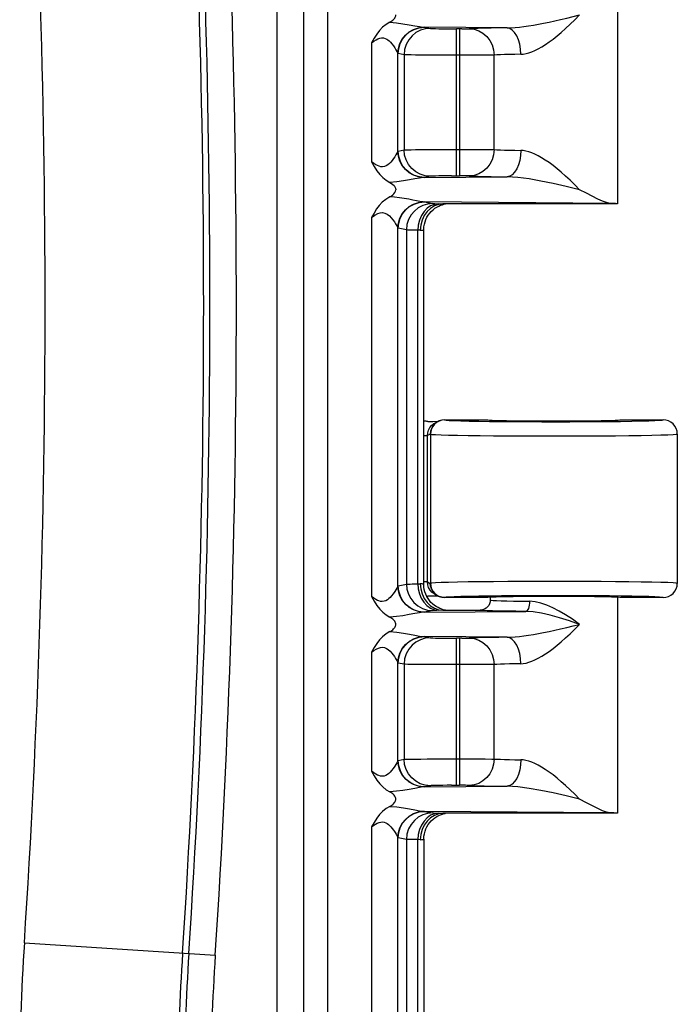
# Model space of a CAD drawing. Header units: inches. Extents: x 0 to 63, y 0 to 40.7.
# Tile 43 of 49: x 53.6 to 55.2, y 20.5 to 22.9. Entities that reach past the tile are written whole.
import ezdxf

# ---------------------------------------------------------------- set-up
doc = ezdxf.new("R2010")
doc.units = ezdxf.units.IN
doc.header["$LTSCALE"] = 3.462963
doc.header["$MEASUREMENT"] = 0
doc.layers.get('0').update_dxf_attribs({"linetype": 'CONTINUOUS'})
doc.layers.add('_87240', color=7, linetype='CONTINUOUS')

msp = doc.modelspace()

# ---------------------------------------------------------------- linework, layer by layer
at = {"color": 7, "linetype": 'Continuous'}
for p, q in [((54.6392, 21.9096), (54.7444, 21.9096)), ((55.0719, 21.9096), (55.1769, 21.9096)), ((54.598, 21.9059), (54.6101, 21.9059)), ((54.6076, 21.8959), (54.6129, 21.9003)), ((54.6101, 21.9059), (54.6239, 21.9061)), ((54.6129, 21.9003), (54.6167, 21.9025)), ((54.6236, 21.9059), (54.6167, 21.9025)), ((55.2119, 21.8746), (55.2119, 21.5071)), ((54.598, 21.5037), (54.5973, 21.5106)), ((54.6001, 21.4969), (54.598, 21.5037)), ((54.6094, 21.4758), (54.598, 21.4759)), ((54.6134, 21.4811), (54.6082, 21.4852)), ((54.6239, 21.4756), (54.6094, 21.4758)), ((54.6167, 21.4792), (54.6134, 21.4811)), ((54.6191, 21.4782), (54.6167, 21.4792)), ((54.6167, 21.4792), (54.6236, 21.4758)), ((54.7444, 21.4721), (54.6392, 21.4721)), ((55.1769, 21.4721), (55.0719, 21.4721))]:
    msp.add_line(p, q, dxfattribs=at)
at = {"color": 9, "linetype": 'Continuous'}
for p, q in [((54.6392, 21.9096), (54.6395, 21.9094)), ((54.6144, 21.8988), (54.6102, 21.8935)), ((54.9081, 21.9049), (54.9477, 21.905)), ((55.0719, 21.9059), (55.0998, 21.9063)), ((54.5882, 21.8712), (54.5973, 21.8712)), ((54.6042, 21.8746), (54.5973, 21.8712)), ((54.5973, 21.5106), (54.5973, 21.8712)), ((54.6042, 21.8746), (54.6045, 21.8745)), ((54.6045, 21.8745), (54.6045, 21.5073)), ((54.7596, 21.8705), (54.7946, 21.8703)), ((55.0242, 21.8703), (55.0598, 21.8706)), ((54.5973, 21.5106), (54.5882, 21.5106)), ((54.5973, 21.5106), (54.6042, 21.5071)), ((54.6045, 21.5073), (54.6042, 21.5071)), ((54.6328, 21.4729), (54.6395, 21.4723)), ((54.6395, 21.4723), (54.6392, 21.4721)), ((54.7503, 21.4759), (54.7235, 21.4755))]:
    msp.add_line(p, q, dxfattribs=at)
for points in [[(54.6395, 21.9094), (54.6326, 21.9087), (54.6259, 21.9067), (54.6198, 21.9033), (54.6144, 21.8988)], [(54.6395, 21.9094), (54.6431, 21.9088), (54.651, 21.9082), (54.6633, 21.9077), (54.6796, 21.9071), (54.6999, 21.9066), (54.7235, 21.9062), (54.7503, 21.9058)], [(55.0998, 21.9063), (55.1225, 21.9068), (55.1417, 21.9073), (55.1569, 21.9078), (55.168, 21.9084), (55.1746, 21.909), (55.1769, 21.9096)], [(54.6102, 21.8935), (54.6071, 21.8876), (54.6052, 21.8812), (54.6045, 21.8745)], [(54.7503, 21.9058), (54.7796, 21.9055), (54.8112, 21.9052), (54.8443, 21.9051), (54.8784, 21.9049), (54.9081, 21.9049)], [(54.9477, 21.905), (54.9816, 21.9051), (55.0143, 21.9053), (55.0452, 21.9056), (55.0719, 21.9059)], [(54.6045, 21.8745), (54.6084, 21.8739), (54.6172, 21.8733), (54.6308, 21.8727), (54.6489, 21.8722), (54.6712, 21.8717), (54.6974, 21.8712), (54.7271, 21.8709), (54.7596, 21.8705)], [(54.7946, 21.8703), (54.8314, 21.8701), (54.8695, 21.87), (54.9081, 21.8699)], [(54.9081, 21.8699), (54.9477, 21.87), (54.9866, 21.8701), (55.0242, 21.8703)], [(55.0598, 21.8706), (55.0929, 21.8709), (55.1227, 21.8713), (55.149, 21.8718), (55.1711, 21.8723), (55.1887, 21.8728), (55.2015, 21.8734), (55.2092, 21.874), (55.2119, 21.8746)], [(54.9081, 21.5118), (54.8695, 21.5118), (54.8314, 21.5117), (54.7946, 21.5115), (54.7596, 21.5112), (54.7271, 21.5109), (54.6974, 21.5105), (54.6712, 21.5101), (54.6489, 21.5096), (54.6308, 21.509), (54.6172, 21.5085), (54.6084, 21.5079), (54.6045, 21.5073)], [(54.6045, 21.5073), (54.6052, 21.5004), (54.6073, 21.4937), (54.6107, 21.4875), (54.6152, 21.4822), (54.6204, 21.478), (54.6264, 21.4749), (54.6328, 21.4729)], [(55.2119, 21.5071), (55.2092, 21.5077), (55.2015, 21.5083), (55.1887, 21.5089), (55.1711, 21.5095), (55.149, 21.51), (55.1227, 21.5104), (55.0929, 21.5108), (55.0598, 21.5112), (55.0242, 21.5115), (54.9866, 21.5117), (54.9477, 21.5118), (54.9081, 21.5118)], [(54.7235, 21.4755), (54.6999, 21.4751), (54.6796, 21.4746), (54.6633, 21.4741), (54.651, 21.4735), (54.6431, 21.4729), (54.6395, 21.4723)], [(54.9131, 21.4768), (54.8784, 21.4768), (54.8443, 21.4767), (54.8112, 21.4765), (54.7796, 21.4763), (54.7503, 21.4759)], [(55.0739, 21.4758), (55.0453, 21.4762), (55.0143, 21.4764), (54.9816, 21.4766), (54.9477, 21.4768), (54.9131, 21.4768)], [(55.1769, 21.4721), (55.1746, 21.4727), (55.168, 21.4733), (55.1569, 21.4739), (55.1417, 21.4745), (55.1225, 21.475), (55.0998, 21.4754), (55.0739, 21.4758)]]:
    msp.add_lwpolyline(points, dxfattribs=at)
at = {"color": 7, "linetype": 'Continuous'}
for points in [[(54.6392, 21.9096), (54.6324, 21.9089), (54.6258, 21.907), (54.6236, 21.9059)], [(55.2119, 21.8746), (55.2112, 21.8815), (55.2092, 21.888), (55.2059, 21.8941), (55.2016, 21.8994), (55.1963, 21.9037), (55.1903, 21.9069), (55.1837, 21.9089), (55.1769, 21.9096)], [(54.598, 21.9059), (54.5967, 21.9059), (54.5954, 21.9059), (54.5941, 21.9061), (54.5929, 21.9062), (54.5916, 21.9064), (54.5903, 21.9067)], [(54.5973, 21.8712), (54.598, 21.878), (54.6, 21.8845)], [(54.6, 21.8845), (54.6032, 21.8906), (54.6076, 21.8959)], [(54.6236, 21.9059), (54.6198, 21.9037), (54.6145, 21.8994), (54.6101, 21.8941), (54.6069, 21.888), (54.6049, 21.8814), (54.6042, 21.8746)], [(54.6082, 21.4852), (54.6036, 21.4906), (54.6001, 21.4969)], [(54.6236, 21.4758), (54.6198, 21.478), (54.6145, 21.4824), (54.6101, 21.4877), (54.6069, 21.4937), (54.6049, 21.5003), (54.6042, 21.5071)], [(55.1769, 21.4721), (55.1837, 21.4728), (55.1903, 21.4748), (55.1963, 21.478), (55.2016, 21.4824), (55.2059, 21.4877), (55.2092, 21.4937), (55.2112, 21.5003), (55.2119, 21.5071)], [(54.5952, 21.4758), (54.5954, 21.4758), (54.5967, 21.4759), (54.598, 21.4759)], [(54.6392, 21.4721), (54.6324, 21.4728), (54.6258, 21.4748), (54.6236, 21.4758)]]:
    msp.add_lwpolyline(points, dxfattribs=at)
for centre, start_param, end_param in [((54.9081, 21.9096), -3.141593, 0), ((54.9081, 21.4721), 6.283185, 9.424778)]:
    msp.add_ellipse(centre, major_axis=(0.1638, 0), ratio=0.017455, start_param=start_param, end_param=end_param, dxfattribs=at)
at = {"layer": '_87240', "color": 9, "linetype": 'Continuous'}
for p, q in [((54.2265, 24.7375), (54.2265, 19.6447)), ((54.3525, 19.6447), (54.3525, 24.7375)), ((54.7932, 22.8744), (54.5901, 22.876)), ((54.5901, 22.876), (54.6044, 22.8732)), ((54.6817, 22.8721), (54.6691, 22.8721)), ((54.6691, 22.5101), (54.6691, 22.8721)), ((54.6765, 22.8721), (54.6765, 22.5101)), ((54.6817, 22.8721), (54.6909, 22.8722)), ((54.4598, 22.8375), (54.4598, 22.5447)), ((54.5246, 22.5707), (54.5246, 22.8115)), ((54.5396, 22.8082), (54.5253, 22.811)), ((54.5396, 22.8082), (54.5396, 22.574)), ((54.7389, 22.8072), (54.7164, 22.8072)), ((54.7555, 22.8074), (54.7389, 22.8072)), ((54.7612, 22.8074), (54.7555, 22.8074)), ((54.7612, 22.5748), (54.7612, 22.8074)), ((54.5253, 22.5712), (54.5396, 22.574)), ((54.6499, 22.5751), (54.6902, 22.5751)), ((54.6902, 22.5751), (54.7164, 22.575)), ((54.7164, 22.575), (54.7389, 22.5749)), ((54.6044, 22.509), (54.5901, 22.5062)), ((54.5901, 22.5062), (54.7932, 22.5078)), ((54.6568, 22.51), (54.6765, 22.5101)), ((55.046, 22.4424), (54.5901, 22.446)), ((54.5901, 22.446), (54.6102, 22.442)), ((54.4598, 22.4075), (54.4598, 21.4747)), ((54.5232, 22.3845), (54.5246, 22.3815)), ((54.5246, 21.5007), (54.5246, 22.3815)), ((54.5454, 22.377), (54.5253, 22.381)), ((54.5454, 22.377), (54.5454, 21.5052)), ((54.5749, 22.3763), (54.5738, 22.3764)), ((54.5738, 21.5058), (54.5738, 22.3764)), ((54.5797, 22.3761), (54.5749, 22.3763)), ((54.5253, 21.5012), (54.5454, 21.5052)), ((54.5738, 21.5058), (54.5759, 21.5059)), ((54.5759, 21.5059), (54.5779, 21.506)), ((54.5779, 21.506), (54.5797, 21.5061)), ((54.7519, 21.4661), (54.7536, 21.4656)), ((54.6102, 21.4402), (54.5901, 21.4362)), ((54.5901, 21.4362), (54.8391, 21.4382)), ((54.6362, 21.4411), (54.6206, 21.4407)), ((54.7932, 21.3744), (54.5901, 21.376)), ((54.5901, 21.376), (54.6044, 21.3732)), ((54.6817, 21.3721), (54.6691, 21.3721)), ((54.6691, 21.0101), (54.6691, 21.3721)), ((54.6765, 21.3721), (54.6765, 21.0101)), ((54.6817, 21.3721), (54.6909, 21.3722)), ((54.4598, 21.3375), (54.4598, 21.0447)), ((54.5246, 21.0707), (54.5246, 21.3115)), ((54.5396, 21.3082), (54.5253, 21.311)), ((54.5396, 21.3082), (54.5396, 21.074)), ((54.7389, 21.3072), (54.7164, 21.3072)), ((54.7555, 21.3074), (54.7389, 21.3072)), ((54.7612, 21.3074), (54.7555, 21.3074)), ((54.7612, 21.0748), (54.7612, 21.3074)), ((54.5253, 21.0712), (54.5396, 21.074)), ((54.6499, 21.0751), (54.6902, 21.0751)), ((54.6902, 21.0751), (54.7164, 21.075)), ((54.7164, 21.075), (54.7389, 21.0749)), ((54.6044, 21.009), (54.5901, 21.0062)), ((54.5901, 21.0062), (54.7932, 21.0078)), ((54.6568, 21.01), (54.6765, 21.0101)), ((55.046, 20.9424), (54.5901, 20.946)), ((54.5901, 20.946), (54.6102, 20.942)), ((54.4598, 20.9075), (54.4598, 19.9747)), ((54.5246, 20.0007), (54.5246, 20.8815)), ((54.5454, 20.877), (54.5253, 20.881)), ((54.5454, 20.877), (54.5454, 20.0052)), ((54.5749, 20.8763), (54.5738, 20.8764)), ((54.5738, 20.0058), (54.5738, 20.8764)), ((54.5797, 20.8761), (54.5749, 20.8763)), ((53.6057, 20.6224), (54.0752, 20.5918))]:
    msp.add_line(p, q, dxfattribs=at)
at = {"layer": '_87240', "color": 7, "linetype": 'Continuous'}
for p, q in [((54.2925, 24.7375), (54.2925, 19.6447)), ((55.0644, 22.9721), (55.0644, 22.4411)), ((54.9885, 22.4672), (54.9716, 22.4761)), ((54.5993, 22.4134), (54.6028, 22.4182)), ((54.6362, 22.4411), (54.6347, 22.4411)), ((55.0644, 22.4411), (54.6362, 22.4411)), ((54.5961, 22.4082), (54.5993, 22.4134)), ((54.5882, 21.5049), (54.5882, 22.3772)), ((54.5987, 21.4696), (54.5957, 21.4748)), ((54.7519, 21.4721), (54.7519, 21.4661)), ((55.0644, 21.4721), (55.0644, 20.9411)), ((54.7519, 21.4661), (54.7514, 21.4615)), ((54.6347, 21.4411), (54.6362, 21.4411)), ((54.6362, 21.4411), (54.7269, 21.4411)), ((54.9885, 20.9672), (54.9716, 20.9761)), ((54.6362, 20.9411), (54.6347, 20.9411)), ((55.0644, 20.9411), (54.6362, 20.9411)), ((54.5993, 20.9134), (54.6028, 20.9182)), ((54.5961, 20.9082), (54.5993, 20.9134)), ((54.5882, 20.8772), (54.5882, 20.0049))]:
    msp.add_line(p, q, dxfattribs=at)
for points in [[(54.5045, 22.8883), (54.5072, 22.8898), (54.5096, 22.8914), (54.5118, 22.8931), (54.5138, 22.8948), (54.5155, 22.8966), (54.5169, 22.8985), (54.518, 22.9004), (54.5188, 22.9024), (54.5192, 22.9043), (54.5194, 22.9061)], [(54.5045, 22.8883), (54.4953, 22.8826), (54.4869, 22.8758), (54.4793, 22.8679), (54.4724, 22.859), (54.4659, 22.8488), (54.4598, 22.8375)], [(54.4598, 22.5447), (54.466, 22.5331), (54.4727, 22.5228), (54.4798, 22.5137), (54.4874, 22.5059), (54.4956, 22.4993), (54.5045, 22.4939)], [(54.5045, 22.4939), (54.5085, 22.4916), (54.512, 22.489), (54.515, 22.4861), (54.5174, 22.4829), (54.5188, 22.4796), (54.5194, 22.4761)], [(54.5045, 22.4583), (54.5084, 22.4605), (54.5118, 22.463), (54.5148, 22.4659), (54.5172, 22.469), (54.5187, 22.4724), (54.5194, 22.4761)], [(55.046, 22.4424), (55.0377, 22.4442), (55.0278, 22.4476), (55.0165, 22.4529), (54.9885, 22.4672)], [(54.5045, 22.4583), (54.4948, 22.4522), (54.4862, 22.4452), (54.4788, 22.4374), (54.4721, 22.4286), (54.4658, 22.4186), (54.4598, 22.4075)], [(55.0645, 22.4411), (55.0639, 22.4413), (55.0623, 22.4416), (55.0597, 22.4418), (55.0561, 22.442), (55.0516, 22.4422), (55.046, 22.4424)], [(54.6146, 22.4361), (54.6048, 22.4301), (54.5963, 22.4221), (54.5893, 22.4122), (54.5841, 22.401)], [(54.6028, 22.4182), (54.6068, 22.4226), (54.611, 22.4266), (54.6156, 22.4302), (54.6202, 22.4332), (54.6249, 22.4357), (54.6295, 22.4377), (54.6339, 22.4392), (54.6378, 22.4403), (54.641, 22.4409), (54.642, 22.4411)], [(54.6347, 22.4411), (54.6253, 22.4399), (54.6146, 22.4361)], [(54.5841, 22.401), (54.5808, 22.3887), (54.5797, 22.3761)], [(54.5887, 22.3847), (54.5897, 22.3909), (54.5913, 22.3969), (54.5934, 22.4027), (54.5961, 22.4082)], [(54.5882, 22.3772), (54.5882, 22.3784), (54.5887, 22.3847)], [(54.5797, 21.5061), (54.5808, 21.4935), (54.5841, 21.4812)], [(54.5957, 21.4748), (54.5931, 21.4803), (54.5911, 21.486), (54.5895, 21.4919), (54.5886, 21.498), (54.5882, 21.5042), (54.5882, 21.505)], [(54.4598, 21.4747), (54.4661, 21.463), (54.4728, 21.4527), (54.4798, 21.4436), (54.4874, 21.4359), (54.4957, 21.4293), (54.5045, 21.4239)], [(54.5841, 21.4812), (54.5893, 21.4699), (54.5963, 21.4601), (54.6048, 21.4521), (54.6146, 21.4461)], [(54.6059, 21.4604), (54.6021, 21.4648), (54.5987, 21.4696)], [(54.6234, 21.4473), (54.6189, 21.4498), (54.6144, 21.4529), (54.61, 21.4564), (54.6059, 21.4604)], [(54.7514, 21.4615), (54.7501, 21.457), (54.748, 21.4528), (54.7451, 21.449), (54.7416, 21.4459), (54.7374, 21.4434), (54.7323, 21.4417), (54.7269, 21.4411)], [(54.5194, 21.4061), (54.5192, 21.4079), (54.5188, 21.4098), (54.518, 21.4118), (54.5169, 21.4137), (54.5155, 21.4156), (54.5138, 21.4174), (54.5118, 21.4191), (54.5096, 21.4208), (54.5072, 21.4224), (54.5045, 21.4239)], [(54.6146, 21.4461), (54.6253, 21.4423), (54.6347, 21.4411)], [(54.642, 21.4411), (54.6398, 21.4415), (54.6363, 21.4423), (54.6323, 21.4435), (54.6279, 21.4452), (54.6234, 21.4473)], [(54.5045, 21.3883), (54.5072, 21.3898), (54.5096, 21.3914), (54.5118, 21.3931), (54.5138, 21.3948), (54.5155, 21.3966), (54.5169, 21.3985), (54.518, 21.4004), (54.5188, 21.4024), (54.5192, 21.4043), (54.5194, 21.4061)], [(54.5045, 21.3883), (54.4954, 21.3827), (54.487, 21.3759), (54.4795, 21.3681), (54.4725, 21.3591), (54.4659, 21.3489), (54.4598, 21.3375)], [(54.4598, 21.0447), (54.4661, 21.033), (54.4728, 21.0227), (54.4798, 21.0136), (54.4874, 21.0059), (54.4957, 20.9993), (54.5045, 20.9939)], [(54.5194, 20.9761), (54.5192, 20.9779), (54.5188, 20.9798), (54.518, 20.9818), (54.5169, 20.9837), (54.5155, 20.9856), (54.5138, 20.9874), (54.5118, 20.9891), (54.5096, 20.9908), (54.5072, 20.9924), (54.5045, 20.9939)], [(54.5045, 20.9583), (54.5072, 20.9598), (54.5096, 20.9614), (54.5118, 20.9631), (54.5138, 20.9648), (54.5155, 20.9666), (54.5169, 20.9685), (54.518, 20.9704), (54.5188, 20.9724), (54.5192, 20.9743), (54.5194, 20.9761)], [(55.046, 20.9424), (55.0377, 20.9442), (55.0278, 20.9476), (55.0165, 20.9529), (54.9885, 20.9672)], [(54.5045, 20.9583), (54.4954, 20.9527), (54.487, 20.9459), (54.4795, 20.9381), (54.4725, 20.9291), (54.4659, 20.9189), (54.4598, 20.9075)], [(54.6028, 20.9182), (54.6068, 20.9226), (54.611, 20.9266), (54.6156, 20.9302), (54.6202, 20.9332), (54.6249, 20.9357), (54.6295, 20.9377), (54.6339, 20.9392), (54.6378, 20.9403), (54.641, 20.9409), (54.642, 20.9411)], [(54.6347, 20.9411), (54.6253, 20.9399), (54.6146, 20.9361)], [(55.0645, 20.9411), (55.0639, 20.9413), (55.0623, 20.9416), (55.0597, 20.9418), (55.0561, 20.942), (55.0516, 20.9422), (55.046, 20.9424)], [(54.6146, 20.9361), (54.6048, 20.9301), (54.5963, 20.9221), (54.5893, 20.9122), (54.5841, 20.901)], [(54.5841, 20.901), (54.5808, 20.8887), (54.5797, 20.8761)], [(54.5887, 20.8847), (54.5897, 20.8909), (54.5913, 20.8969), (54.5934, 20.9027), (54.5961, 20.9082)], [(54.5882, 20.8772), (54.5882, 20.8784), (54.5887, 20.8847)]]:
    msp.add_lwpolyline(points, dxfattribs=at)
at = {"layer": '_87240', "color": 9, "linetype": 'Continuous'}
for points in [[(54.7932, 22.8744), (54.8027, 22.8746), (54.8128, 22.8753), (54.8234, 22.8764), (54.8344, 22.8777), (54.8459, 22.8794), (54.8578, 22.8814), (54.8702, 22.8836), (54.883, 22.8861), (54.8964, 22.8888), (54.9103, 22.8918), (54.9248, 22.895), (54.9398, 22.8985), (54.9554, 22.9022), (54.9716, 22.9061)], [(54.8269, 22.8094), (54.8331, 22.8098), (54.8397, 22.811), (54.8466, 22.8128), (54.854, 22.8154), (54.8617, 22.8187), (54.8698, 22.8228), (54.8784, 22.8277), (54.8873, 22.8333), (54.8965, 22.8396), (54.9062, 22.8467), (54.9162, 22.8546), (54.9265, 22.8633), (54.9372, 22.8728), (54.9483, 22.8831), (54.9598, 22.8942), (54.9716, 22.9061)], [(54.5045, 22.8883), (54.5211, 22.8868), (54.537, 22.8847), (54.5525, 22.8821), (54.5664, 22.8795), (54.5778, 22.8774), (54.5871, 22.8762)], [(54.5246, 22.8115), (54.5258, 22.8237), (54.5294, 22.8357), (54.5352, 22.8466), (54.5429, 22.8563), (54.5523, 22.8643), (54.563, 22.8705), (54.5749, 22.8745), (54.5871, 22.8762)], [(54.5253, 22.811), (54.5266, 22.8236), (54.5302, 22.8356), (54.5359, 22.8465), (54.5437, 22.8562), (54.5534, 22.8645), (54.5646, 22.8707), (54.577, 22.8746), (54.5901, 22.876)], [(54.6044, 22.8732), (54.5919, 22.8719), (54.5799, 22.8683), (54.569, 22.8626), (54.5593, 22.8548), (54.5511, 22.845), (54.5449, 22.8337), (54.541, 22.8213), (54.5396, 22.8082)], [(54.5871, 22.8762), (54.5876, 22.8761), (54.5881, 22.8761), (54.5886, 22.8761), (54.5891, 22.876), (54.5896, 22.876), (54.5901, 22.876)], [(54.6044, 22.8732), (54.6066, 22.8729), (54.6109, 22.8728), (54.6172, 22.8726), (54.6252, 22.8724), (54.6347, 22.8723), (54.6454, 22.8722), (54.6568, 22.8721), (54.6691, 22.8721)], [(54.6909, 22.8722), (54.6947, 22.8723), (54.6978, 22.8723), (54.7, 22.8724)], [(54.7932, 22.8744), (54.7725, 22.8741), (54.7538, 22.8739), (54.7369, 22.8735), (54.7222, 22.8732), (54.71, 22.8728), (54.7, 22.8724)], [(54.7, 22.8724), (54.7118, 22.8711), (54.7234, 22.8673), (54.7339, 22.8613), (54.7431, 22.8532), (54.7507, 22.8434), (54.7564, 22.8323), (54.76, 22.82), (54.7612, 22.8074)], [(54.8269, 22.8094), (54.8262, 22.8219), (54.8242, 22.8341), (54.8211, 22.8453), (54.8169, 22.855), (54.8118, 22.8631), (54.806, 22.8691), (54.7997, 22.873), (54.7932, 22.8744)], [(54.4598, 22.8375), (54.4657, 22.8417), (54.471, 22.845), (54.4755, 22.8475), (54.4799, 22.849), (54.4845, 22.8498), (54.489, 22.8497), (54.4932, 22.8486), (54.497, 22.8468), (54.5001, 22.8447), (54.5031, 22.8422), (54.5062, 22.8392), (54.5095, 22.8354), (54.5134, 22.8303), (54.517, 22.825), (54.5198, 22.8204), (54.522, 22.8165), (54.5236, 22.8136), (54.5246, 22.8115)], [(54.5246, 22.8115), (54.5247, 22.8114), (54.5248, 22.8113), (54.5249, 22.8112), (54.5251, 22.8111), (54.5252, 22.811), (54.5253, 22.811)], [(54.6765, 22.8071), (54.6499, 22.8071), (54.6311, 22.8072), (54.6131, 22.8072), (54.5964, 22.8073), (54.5813, 22.8074), (54.5681, 22.8075), (54.5571, 22.8077), (54.5486, 22.8078), (54.5427, 22.808), (54.5396, 22.8082)], [(54.7164, 22.8072), (54.6902, 22.8071), (54.6765, 22.8071)], [(54.8269, 22.8094), (54.8124, 22.8092), (54.7991, 22.8089), (54.7872, 22.8085), (54.7768, 22.8082), (54.7681, 22.8078), (54.7612, 22.8074)], [(54.5246, 22.5707), (54.5236, 22.5687), (54.522, 22.5657), (54.5197, 22.5616), (54.5169, 22.557), (54.5138, 22.5525), (54.5106, 22.5481), (54.5072, 22.544), (54.5035, 22.5404), (54.4997, 22.5372), (54.4956, 22.5347), (54.4912, 22.533), (54.4868, 22.5323), (54.4826, 22.5326), (54.4786, 22.5336), (54.4746, 22.5352), (54.4704, 22.5374), (54.4654, 22.5406), (54.4598, 22.5447)], [(54.5246, 22.5707), (54.5247, 22.5708), (54.5248, 22.5709), (54.5249, 22.571), (54.5251, 22.5711), (54.5252, 22.5711), (54.5253, 22.5712)], [(54.5871, 22.506), (54.5749, 22.5077), (54.563, 22.5117), (54.5523, 22.5179), (54.5429, 22.5259), (54.5352, 22.5355), (54.5294, 22.5465), (54.5258, 22.5585), (54.5246, 22.5707)], [(54.5901, 22.5062), (54.5776, 22.5074), (54.5656, 22.511), (54.5547, 22.5168), (54.545, 22.5246), (54.5368, 22.5343), (54.5306, 22.5456), (54.5267, 22.5581), (54.5253, 22.5712)], [(54.5396, 22.574), (54.5427, 22.5742), (54.5486, 22.5744), (54.5571, 22.5745), (54.5681, 22.5747), (54.5813, 22.5748), (54.5964, 22.5749), (54.6131, 22.575), (54.6311, 22.575), (54.6499, 22.5751)], [(54.6044, 22.509), (54.5917, 22.5103), (54.5796, 22.514), (54.5684, 22.52), (54.5586, 22.5281), (54.5505, 22.5379), (54.5446, 22.5492), (54.5409, 22.5614), (54.5396, 22.574)], [(54.7612, 22.5748), (54.76, 22.5622), (54.7564, 22.5499), (54.7507, 22.5387), (54.7431, 22.5289), (54.7339, 22.5209), (54.7234, 22.5149), (54.7118, 22.5111), (54.7, 22.5098)], [(54.7389, 22.5749), (54.7555, 22.5748), (54.7612, 22.5748)], [(54.7612, 22.5748), (54.7681, 22.5744), (54.7768, 22.574), (54.7872, 22.5736), (54.7991, 22.5733), (54.8124, 22.573), (54.8269, 22.5728)], [(54.8269, 22.5728), (54.8262, 22.5603), (54.8242, 22.5481), (54.8211, 22.5369), (54.8169, 22.5272), (54.8118, 22.5191), (54.806, 22.513), (54.7997, 22.5092), (54.7932, 22.5078)], [(54.9716, 22.4761), (54.9598, 22.488), (54.9483, 22.4991), (54.9372, 22.5094), (54.9265, 22.5189), (54.9161, 22.5276), (54.9061, 22.5355), (54.8964, 22.5427), (54.8871, 22.549), (54.8782, 22.5546), (54.8696, 22.5595), (54.8615, 22.5635), (54.8538, 22.5668), (54.8464, 22.5694), (54.8395, 22.5712), (54.833, 22.5724), (54.8269, 22.5728)], [(54.5871, 22.506), (54.5777, 22.5047), (54.5663, 22.5026), (54.553, 22.5001), (54.5381, 22.4976), (54.522, 22.4955), (54.5045, 22.4939)], [(54.5901, 22.5062), (54.5896, 22.5062), (54.5891, 22.5062), (54.5886, 22.5061), (54.5881, 22.5061), (54.5876, 22.5061), (54.5871, 22.506)], [(54.6568, 22.51), (54.6454, 22.51), (54.6347, 22.5099), (54.6252, 22.5098), (54.6172, 22.5096), (54.6109, 22.5094), (54.6066, 22.5092), (54.6044, 22.509)], [(54.7, 22.5098), (54.6978, 22.5099), (54.6947, 22.5099), (54.6909, 22.51), (54.6865, 22.51), (54.6765, 22.5101)], [(54.7, 22.5098), (54.71, 22.5094), (54.7222, 22.509), (54.7369, 22.5086), (54.7538, 22.5083), (54.7725, 22.508), (54.7932, 22.5078)], [(54.9716, 22.4761), (54.9383, 22.484), (54.9064, 22.4913), (54.8761, 22.4974), (54.8473, 22.5026), (54.8195, 22.5063), (54.7932, 22.5078)], [(54.5871, 22.4462), (54.5787, 22.4472), (54.57, 22.4489), (54.5609, 22.4506), (54.5511, 22.4524), (54.5401, 22.4542), (54.5284, 22.456), (54.5166, 22.4573), (54.5045, 22.4583)], [(54.5246, 22.3815), (54.5258, 22.3937), (54.5294, 22.4057), (54.5352, 22.4166), (54.5429, 22.4263), (54.5523, 22.4343), (54.563, 22.4405), (54.5749, 22.4445), (54.5871, 22.4462)], [(54.5253, 22.381), (54.5266, 22.3936), (54.5302, 22.4056), (54.5359, 22.4165), (54.5437, 22.4262), (54.5534, 22.4345), (54.5646, 22.4407), (54.577, 22.4446), (54.5901, 22.446)], [(54.6102, 22.442), (54.5977, 22.4408), (54.5857, 22.4371), (54.5748, 22.4314), (54.5651, 22.4236), (54.5569, 22.4139), (54.5507, 22.4026), (54.5468, 22.3901), (54.5454, 22.377)], [(54.6244, 22.4414), (54.6145, 22.44), (54.6051, 22.4362), (54.5964, 22.4302), (54.5888, 22.4221), (54.5825, 22.4123), (54.5778, 22.4012)], [(54.5871, 22.4462), (54.5876, 22.4461), (54.5881, 22.4461), (54.5886, 22.4461), (54.5891, 22.446), (54.5896, 22.446), (54.5901, 22.446)], [(54.6102, 22.442), (54.6111, 22.4419), (54.6126, 22.4418), (54.6147, 22.4417), (54.6173, 22.4416), (54.6206, 22.4415), (54.6362, 22.4411)], [(54.4598, 22.4075), (54.4679, 22.4132), (54.4751, 22.4172), (54.4812, 22.4194), (54.4869, 22.4199), (54.4928, 22.4186), (54.4985, 22.4159), (54.5037, 22.4117), (54.5083, 22.4068), (54.5124, 22.4017), (54.516, 22.3966), (54.5187, 22.3921), (54.5232, 22.3845)], [(54.5778, 22.4012), (54.5748, 22.389), (54.5738, 22.3764)], [(54.5246, 22.3815), (54.5247, 22.3814), (54.5248, 22.3813), (54.5249, 22.3812), (54.5251, 22.3811), (54.5252, 22.381), (54.5253, 22.381)], [(54.5738, 22.3764), (54.5662, 22.3765), (54.5597, 22.3766), (54.5544, 22.3767), (54.5502, 22.3768), (54.5472, 22.3769), (54.5454, 22.377)], [(54.5797, 22.3761), (54.5823, 22.3763), (54.5844, 22.3765), (54.586, 22.3766), (54.5873, 22.3768), (54.588, 22.377), (54.5882, 22.3772)], [(54.5246, 21.5007), (54.5236, 21.4985), (54.5219, 21.4955), (54.5196, 21.4915), (54.5167, 21.4868), (54.513, 21.4813), (54.5089, 21.4761), (54.5056, 21.4724), (54.5025, 21.4695), (54.4989, 21.4666), (54.495, 21.4643), (54.4906, 21.4629), (54.4862, 21.4623), (54.482, 21.4627), (54.478, 21.4638), (54.4743, 21.4653), (54.4702, 21.4676), (54.4653, 21.4707), (54.4598, 21.4747)], [(54.5246, 21.5007), (54.5247, 21.5008), (54.5248, 21.5009), (54.5249, 21.501), (54.5251, 21.5011), (54.5252, 21.5011), (54.5253, 21.5012)], [(54.5871, 21.436), (54.5749, 21.4377), (54.563, 21.4417), (54.5523, 21.4479), (54.5429, 21.4559), (54.5352, 21.4655), (54.5294, 21.4765), (54.5258, 21.4885), (54.5246, 21.5007)], [(54.5901, 21.4362), (54.5776, 21.4374), (54.5656, 21.441), (54.5547, 21.4468), (54.545, 21.4546), (54.5368, 21.4643), (54.5306, 21.4756), (54.5267, 21.4881), (54.5253, 21.5012)], [(54.5454, 21.5052), (54.5472, 21.5053), (54.5502, 21.5054), (54.5544, 21.5055), (54.5598, 21.5056), (54.5662, 21.5057), (54.5738, 21.5058)], [(54.5454, 21.5052), (54.5467, 21.4926), (54.5503, 21.4806), (54.556, 21.4697), (54.5638, 21.46), (54.5735, 21.4517), (54.5847, 21.4455), (54.5971, 21.4415), (54.6102, 21.4402)], [(54.5738, 21.5058), (54.5748, 21.4933), (54.5777, 21.4814)], [(54.5882, 21.505), (54.588, 21.5052), (54.5873, 21.5054), (54.586, 21.5055), (54.5844, 21.5057), (54.5823, 21.5059), (54.5797, 21.5061)], [(54.5777, 21.4814), (54.5822, 21.4705), (54.5883, 21.4608), (54.5958, 21.4526), (54.6046, 21.4463), (54.6142, 21.4423), (54.6244, 21.4408)], [(54.7536, 21.4656), (54.7586, 21.4652), (54.7669, 21.4647)], [(54.7669, 21.4647), (54.7783, 21.4643), (54.7925, 21.4639), (54.8092, 21.4636), (54.828, 21.4634), (54.8486, 21.4631)], [(54.8486, 21.4632), (54.8484, 21.4584), (54.8478, 21.4537), (54.8469, 21.4494), (54.8457, 21.4456), (54.8443, 21.4425), (54.8427, 21.4402), (54.8409, 21.4387), (54.8391, 21.4382)], [(54.9716, 21.4061), (54.9537, 21.4186), (54.9367, 21.4295), (54.921, 21.4387), (54.906, 21.4465), (54.891, 21.4532), (54.8764, 21.4584), (54.8622, 21.4616), (54.8486, 21.4631)], [(54.5871, 21.436), (54.5778, 21.4347), (54.5664, 21.4326), (54.5525, 21.4301), (54.5371, 21.4275), (54.5212, 21.4254), (54.5045, 21.4239)], [(54.5901, 21.4362), (54.5896, 21.4362), (54.5891, 21.4362), (54.5886, 21.4361), (54.5881, 21.4361), (54.5876, 21.4361), (54.5871, 21.436)], [(54.6206, 21.4407), (54.6173, 21.4406), (54.6147, 21.4405), (54.6126, 21.4404), (54.6111, 21.4403), (54.6102, 21.4402)], [(54.793, 21.4386), (54.7736, 21.439), (54.7573, 21.4393), (54.7442, 21.4397), (54.7346, 21.4402), (54.7288, 21.4406), (54.7269, 21.4411)], [(54.8391, 21.4382), (54.8147, 21.4384), (54.793, 21.4386)], [(54.9716, 21.4061), (54.9464, 21.4146), (54.9223, 21.4223), (54.8992, 21.4287), (54.8775, 21.4337), (54.8574, 21.437), (54.8391, 21.4382)], [(54.7932, 21.3744), (54.8027, 21.3746), (54.8128, 21.3753), (54.8234, 21.3764), (54.8344, 21.3777), (54.8459, 21.3794), (54.8578, 21.3814), (54.8702, 21.3836), (54.883, 21.3861), (54.8964, 21.3888), (54.9103, 21.3918), (54.9248, 21.395), (54.9398, 21.3985), (54.9554, 21.4022), (54.9716, 21.4061)], [(54.8269, 21.3094), (54.8331, 21.3098), (54.8397, 21.311), (54.8466, 21.3128), (54.854, 21.3154), (54.8617, 21.3187), (54.8698, 21.3228), (54.8784, 21.3277), (54.8873, 21.3333), (54.8965, 21.3396), (54.9062, 21.3467), (54.9162, 21.3546), (54.9265, 21.3633), (54.9372, 21.3728), (54.9483, 21.3831), (54.9598, 21.3942), (54.9716, 21.4061)], [(54.5045, 21.3883), (54.522, 21.3867), (54.5382, 21.3845), (54.5531, 21.382), (54.5664, 21.3795), (54.5777, 21.3775), (54.5871, 21.3762)], [(54.5246, 21.3115), (54.5258, 21.3237), (54.5294, 21.3357), (54.5352, 21.3466), (54.5429, 21.3563), (54.5523, 21.3643), (54.563, 21.3705), (54.5749, 21.3745), (54.5871, 21.3762)], [(54.5253, 21.311), (54.5266, 21.3236), (54.5302, 21.3356), (54.5359, 21.3465), (54.5437, 21.3562), (54.5534, 21.3645), (54.5646, 21.3707), (54.577, 21.3746), (54.5901, 21.376)], [(54.5871, 21.3762), (54.5876, 21.3761), (54.5881, 21.3761), (54.5886, 21.3761), (54.5891, 21.376), (54.5896, 21.376), (54.5901, 21.376)], [(54.6044, 21.3732), (54.5919, 21.3719), (54.5799, 21.3683), (54.569, 21.3626), (54.5593, 21.3548), (54.5511, 21.345), (54.5449, 21.3337), (54.541, 21.3213), (54.5396, 21.3082)], [(54.6044, 21.3732), (54.6066, 21.3729), (54.6109, 21.3728), (54.6172, 21.3726), (54.6252, 21.3724), (54.6347, 21.3723), (54.6454, 21.3722), (54.6568, 21.3721), (54.6691, 21.3721)], [(54.6909, 21.3722), (54.6947, 21.3723), (54.6978, 21.3723), (54.7, 21.3724)], [(54.7932, 21.3744), (54.7725, 21.3741), (54.7538, 21.3739), (54.7369, 21.3735), (54.7222, 21.3732), (54.71, 21.3728), (54.7, 21.3724)], [(54.7, 21.3724), (54.7118, 21.3711), (54.7234, 21.3673), (54.7339, 21.3613), (54.7431, 21.3532), (54.7507, 21.3434), (54.7564, 21.3323), (54.76, 21.32), (54.7612, 21.3074)], [(54.8269, 21.3094), (54.8262, 21.3219), (54.8242, 21.3341), (54.8211, 21.3453), (54.8169, 21.355), (54.8118, 21.3631), (54.806, 21.3691), (54.7997, 21.373), (54.7932, 21.3744)], [(54.4598, 21.3375), (54.4657, 21.3419), (54.4714, 21.3453), (54.4768, 21.3479), (54.4819, 21.3495), (54.487, 21.3498), (54.4919, 21.349), (54.4966, 21.347), (54.501, 21.344), (54.5053, 21.3401), (54.5093, 21.3357), (54.5127, 21.3313), (54.5158, 21.3268), (54.519, 21.3218), (54.5216, 21.3172), (54.5235, 21.3139), (54.5246, 21.3115)], [(54.5246, 21.3115), (54.5247, 21.3114), (54.5248, 21.3113), (54.5249, 21.3112), (54.5251, 21.3111), (54.5252, 21.311), (54.5253, 21.311)], [(54.6765, 21.3071), (54.6499, 21.3071), (54.6311, 21.3072), (54.6131, 21.3072), (54.5964, 21.3073), (54.5813, 21.3074), (54.5681, 21.3075), (54.5571, 21.3077), (54.5486, 21.3078), (54.5427, 21.308), (54.5396, 21.3082)], [(54.7164, 21.3072), (54.6902, 21.3071), (54.6765, 21.3071)], [(54.8269, 21.3094), (54.8124, 21.3092), (54.7991, 21.3089), (54.7872, 21.3085), (54.7768, 21.3082), (54.7681, 21.3078), (54.7612, 21.3074)], [(54.5246, 21.0707), (54.5236, 21.0685), (54.5219, 21.0655), (54.5196, 21.0615), (54.5167, 21.0568), (54.513, 21.0513), (54.5089, 21.0461), (54.5056, 21.0424), (54.5025, 21.0395), (54.4989, 21.0366), (54.495, 21.0343), (54.4906, 21.0329), (54.4862, 21.0323), (54.482, 21.0327), (54.478, 21.0338), (54.4743, 21.0353), (54.4702, 21.0376), (54.4653, 21.0407), (54.4598, 21.0447)], [(54.5246, 21.0707), (54.5247, 21.0708), (54.5248, 21.0709), (54.5249, 21.071), (54.5251, 21.0711), (54.5252, 21.0711), (54.5253, 21.0712)], [(54.5871, 21.006), (54.5749, 21.0077), (54.563, 21.0117), (54.5523, 21.0179), (54.5429, 21.0259), (54.5352, 21.0355), (54.5294, 21.0465), (54.5258, 21.0585), (54.5246, 21.0707)], [(54.5901, 21.0062), (54.5776, 21.0074), (54.5656, 21.011), (54.5547, 21.0168), (54.545, 21.0246), (54.5368, 21.0343), (54.5306, 21.0456), (54.5267, 21.0581), (54.5253, 21.0712)], [(54.5396, 21.074), (54.5427, 21.0742), (54.5486, 21.0744), (54.5571, 21.0745), (54.5681, 21.0747), (54.5813, 21.0748), (54.5964, 21.0749), (54.6131, 21.075), (54.6311, 21.075), (54.6499, 21.0751)], [(54.6044, 21.009), (54.5917, 21.0103), (54.5796, 21.014), (54.5684, 21.02), (54.5586, 21.0281), (54.5505, 21.0379), (54.5446, 21.0492), (54.5409, 21.0614), (54.5396, 21.074)], [(54.7612, 21.0748), (54.76, 21.0622), (54.7564, 21.0499), (54.7507, 21.0387), (54.7431, 21.0289), (54.7339, 21.0209), (54.7234, 21.0149), (54.7118, 21.0111), (54.7, 21.0098)], [(54.7389, 21.0749), (54.7555, 21.0748), (54.7612, 21.0748)], [(54.7612, 21.0748), (54.7681, 21.0744), (54.7768, 21.074), (54.7872, 21.0736), (54.7991, 21.0733), (54.8124, 21.073), (54.8269, 21.0728)], [(54.8269, 21.0728), (54.8262, 21.0603), (54.8242, 21.0481), (54.8211, 21.0369), (54.8169, 21.0272), (54.8118, 21.0191), (54.806, 21.013), (54.7997, 21.0092), (54.7932, 21.0078)], [(54.9716, 20.9761), (54.9598, 20.988), (54.9483, 20.9991), (54.9372, 21.0094), (54.9265, 21.0189), (54.9161, 21.0276), (54.9061, 21.0355), (54.8964, 21.0427), (54.8871, 21.049), (54.8782, 21.0546), (54.8696, 21.0595), (54.8615, 21.0635), (54.8538, 21.0668), (54.8464, 21.0694), (54.8395, 21.0712), (54.833, 21.0724), (54.8269, 21.0728)], [(54.5871, 21.006), (54.5778, 21.0047), (54.5664, 21.0026), (54.5525, 21.0001), (54.5371, 20.9975), (54.5212, 20.9954), (54.5045, 20.9939)], [(54.5901, 21.0062), (54.5896, 21.0062), (54.5891, 21.0062), (54.5886, 21.0061), (54.5881, 21.0061), (54.5876, 21.0061), (54.5871, 21.006)], [(54.6568, 21.01), (54.6454, 21.01), (54.6347, 21.0099), (54.6252, 21.0098), (54.6172, 21.0096), (54.6109, 21.0094), (54.6066, 21.0092), (54.6044, 21.009)], [(54.7, 21.0098), (54.6978, 21.0099), (54.6947, 21.0099), (54.6909, 21.01), (54.6865, 21.01), (54.6765, 21.0101)], [(54.7, 21.0098), (54.71, 21.0094), (54.7222, 21.009), (54.7369, 21.0086), (54.7538, 21.0083), (54.7725, 21.008), (54.7932, 21.0078)], [(54.9716, 20.9761), (54.9383, 20.984), (54.9064, 20.9913), (54.8761, 20.9974), (54.8473, 21.0026), (54.8195, 21.0063), (54.7932, 21.0078)], [(54.5045, 20.9583), (54.522, 20.9567), (54.5382, 20.9545), (54.5531, 20.952), (54.5664, 20.9495), (54.5777, 20.9475), (54.5871, 20.9462)], [(54.5246, 20.8815), (54.5258, 20.8937), (54.5294, 20.9057), (54.5352, 20.9166), (54.5429, 20.9263), (54.5523, 20.9343), (54.563, 20.9405), (54.5749, 20.9445), (54.5871, 20.9462)], [(54.5253, 20.881), (54.5266, 20.8936), (54.5302, 20.9056), (54.5359, 20.9165), (54.5437, 20.9262), (54.5534, 20.9345), (54.5646, 20.9407), (54.577, 20.9446), (54.5901, 20.946)], [(54.6102, 20.942), (54.5977, 20.9408), (54.5857, 20.9371), (54.5748, 20.9314), (54.5651, 20.9236), (54.5569, 20.9139), (54.5507, 20.9026), (54.5468, 20.8901), (54.5454, 20.877)], [(54.6244, 20.9414), (54.6145, 20.94), (54.6051, 20.9362), (54.5964, 20.9302), (54.5888, 20.9221), (54.5825, 20.9123), (54.5778, 20.9012)], [(54.5871, 20.9462), (54.5876, 20.9461), (54.5881, 20.9461), (54.5886, 20.9461), (54.5891, 20.946), (54.5896, 20.946), (54.5901, 20.946)], [(54.6102, 20.942), (54.6111, 20.9419), (54.6126, 20.9418), (54.6147, 20.9417), (54.6173, 20.9416), (54.6206, 20.9415), (54.6362, 20.9411)], [(54.4598, 20.9075), (54.4646, 20.9111), (54.4694, 20.9141), (54.4739, 20.9166), (54.4783, 20.9185), (54.4826, 20.9196), (54.4869, 20.9199), (54.4911, 20.9192), (54.495, 20.9179), (54.4981, 20.9162), (54.5011, 20.914), (54.5041, 20.9113), (54.5072, 20.9081), (54.5106, 20.9041), (54.5136, 20.9), (54.5159, 20.8967), (54.5179, 20.8935), (54.5202, 20.8898)], [(54.5778, 20.9012), (54.5748, 20.889), (54.5738, 20.8764)], [(54.5202, 20.8898), (54.5236, 20.8835), (54.5246, 20.8815)], [(54.5246, 20.8815), (54.5247, 20.8814), (54.5248, 20.8813), (54.5249, 20.8812), (54.5251, 20.8811), (54.5252, 20.881), (54.5253, 20.881)], [(54.5738, 20.8764), (54.5662, 20.8765), (54.5597, 20.8766), (54.5544, 20.8767), (54.5502, 20.8768), (54.5472, 20.8769), (54.5454, 20.877)], [(54.5797, 20.8761), (54.5823, 20.8763), (54.5844, 20.8765), (54.586, 20.8766), (54.5873, 20.8768), (54.588, 20.877), (54.5882, 20.8772)]]:
    msp.add_lwpolyline(points, dxfattribs=at)
for centre, radius, start, end in [((29.5319, 22.1911), 24.5149, 356.27168, 3.72832), ((29.5319, 22.1911), 24.5954, 356.27168, 3.72832), ((29.5319, 22.1911), 24.1249, 356.27168, 3.72832), ((59.0006, 20.2708), 5.4064, 176.2717, 180), ((59.0006, 20.2708), 5.0164, 176.2717, 180), ((59.0006, 20.2708), 4.9359, 176.2717, 179.9998)]:
    msp.add_arc(centre, radius, start, end, dxfattribs=at)
at = {"layer": '_87240', "color": 7, "linetype": 'Continuous'}
for centre, radius, start, end in [((29.5319, 22.1911), 24.5304, 356.27168, 3.72832), ((59.0006, 20.2708), 5.0009, 176.2717, 180)]:
    msp.add_arc(centre, radius, start, end, dxfattribs=at)

doc.saveas('drawing.dxf')
